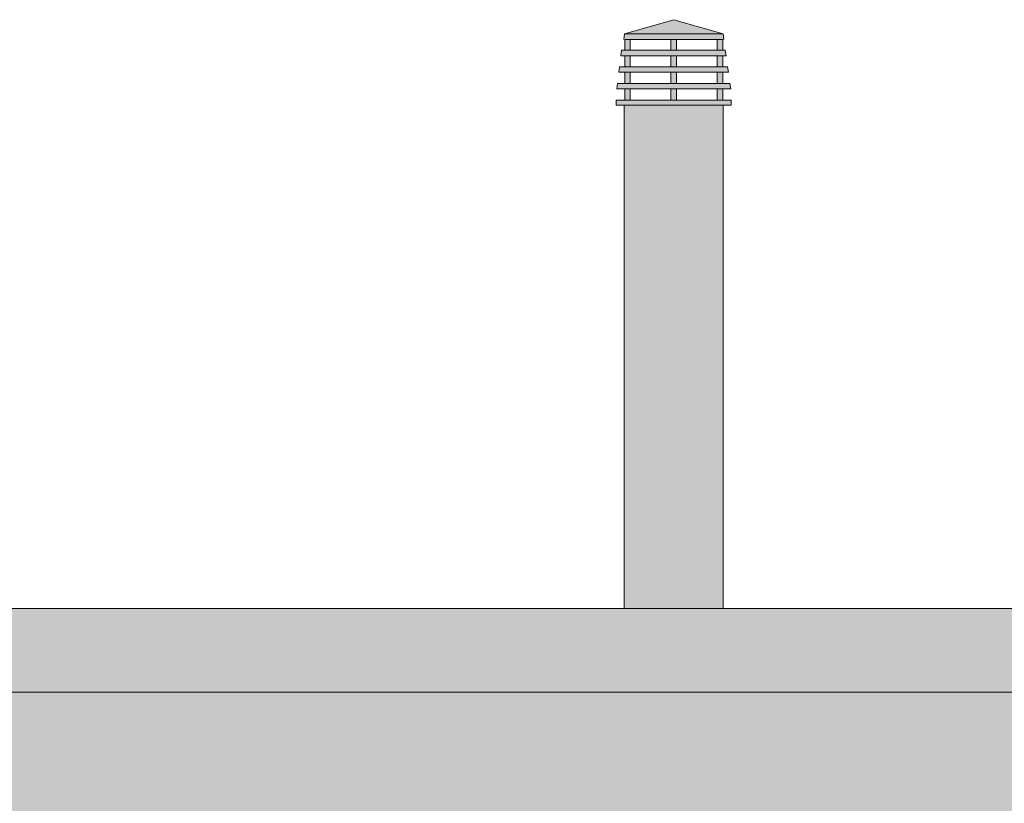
# Model space of a CAD drawing. Header units: metres. Extents: x 10.2 to 107.4, y -18.3 to 5.6.
# Tile 39 of 256: x 11.755 to 12.284, y 5.165 to 5.586. Entities that reach past the tile are written whole.
import ezdxf

# ---------------------------------------------------------------- set-up
doc = ezdxf.new("R2010")
doc.units = ezdxf.units.M
doc.layers.add('A-DETL', color=7, linetype='Continuous', lineweight=5, true_color=0x00a600)
for name, color, linetype, lineweight in [('A-DETL-GENF', 7, 'Continuous', 5), ('A-ROOF', 7, 'Continuous', 5), ('A-ROOF-PATT', 7, 'Continuous', 5), ('I-WALL', 7, 'Continuous', 5)]:
    doc.layers.add(name, color=color, linetype=linetype, lineweight=lineweight)

# ---------------------------------------------------------------- blocks, each defined once
blk = doc.blocks.new('RUFO_1_ - RUFO_1_-1923193-FACHADA 03')
at = {"layer": 'A-ROOF-PATT', "true_color": 0xc0c0c0}
h = blk.add_hatch(color=9, dxfattribs=at)
h.paths.add_polyline_path([(15.47004, 5.225), (15.49004, 5.225), (15.49004, 5.27), (14.29494, 5.27), (14.29494, 5.225), (15.32661, 5.225)])
h.paths.add_polyline_path([(11.43286, 5.225), (14.09994, 5.225), (14.09994, 5.27), (11.41004, 5.27), (11.41004, 5.225)])
h.paths.add_polyline_path([(14.27757, 5.225), (14.27494, 5.25), (14.27494, 5.225)])
h.paths.add_polyline_path([(14.11731, 5.225), (14.11994, 5.225), (14.11975, 5.24815)])
at = {"layer": 'A-ROOF'}
for p, q in [((11.41004, 5.27), (12.07994, 5.27)), ((12.13302, 5.27), (14.09994, 5.27)), ((14.09994, 5.225), (11.41004, 5.225))]:
    blk.add_line(p, q, dxfattribs=at)

msp = doc.modelspace()

# ---------------------------------------------------------------- hatches: boundary and pattern name
at = {"layer": 'A-DETL-GENF', "true_color": 0xc0c0c0}
h = msp.add_hatch(color=9, dxfattribs=at)
h.paths.add_polyline_path([(12.10508, 5.54272), (12.10807, 5.54272), (12.10807, 5.54866), (12.10508, 5.54866)])
h.paths.add_polyline_path([(12.08025, 5.54272), (12.08324, 5.54272), (12.08324, 5.54866), (12.08025, 5.54866)])
h.paths.add_polyline_path([(12.12988, 5.54272), (12.13287, 5.54272), (12.13287, 5.54866), (12.12988, 5.54866)])
h.paths.add_polyline_path([(12.08324, 5.55167), (12.08324, 5.5576), (12.08025, 5.5576), (12.08025, 5.55167)])
h.paths.add_polyline_path([(12.12988, 5.55167), (12.13287, 5.55167), (12.13287, 5.5576), (12.12988, 5.5576)])
h.paths.add_polyline_path([(12.10807, 5.55167), (12.10807, 5.5576), (12.10508, 5.5576), (12.10508, 5.55167)])
h.paths.add_polyline_path([(12.13287, 5.56061), (12.13287, 5.56654), (12.12988, 5.56654), (12.12988, 5.56061)])
h.paths.add_polyline_path([(12.08324, 5.56061), (12.08324, 5.56654), (12.08025, 5.56654), (12.08025, 5.56061)])
h.paths.add_polyline_path([(12.10807, 5.56061), (12.10807, 5.56654), (12.10508, 5.56654), (12.10508, 5.56061)])
h.paths.add_polyline_path([(12.10807, 5.56955), (12.10807, 5.57525), (12.10508, 5.57525), (12.10508, 5.56955)])
h.paths.add_polyline_path([(12.12988, 5.56955), (12.13287, 5.56955), (12.13287, 5.57525), (12.12988, 5.57525)])
h.paths.add_polyline_path([(12.08324, 5.56955), (12.08324, 5.57525), (12.08025, 5.57525), (12.08025, 5.56955)])
h.paths.add_polyline_path([(12.08016, 5.57826), (12.13298, 5.57826), (12.10658, 5.58584)])
h = msp.add_hatch(color=9, dxfattribs=at)
h.paths.add_polyline_path([(12.13302, 5.54), (12.13738, 5.54), (12.13738, 5.54272), (12.07558, 5.54272), (12.07558, 5.54), (12.07994, 5.54)])
h.paths.add_polyline_path([(12.13672, 5.54866), (12.13714, 5.54866), (12.13672, 5.55167), (12.07638, 5.55167), (12.07601, 5.54866), (12.13302, 5.54866)])
h.paths.add_polyline_path([(12.13589, 5.5576), (12.13546, 5.56061), (12.07748, 5.56061), (12.07711, 5.5576), (12.13589, 5.5576)])
h.paths.add_polyline_path([(12.13463, 5.56654), (12.13421, 5.56955), (12.07858, 5.56955), (12.07821, 5.56654), (12.13463, 5.56654)])
h.paths.add_polyline_path([(12.13302, 5.57525), (12.13342, 5.57525), (12.13298, 5.57826), (12.08016, 5.57826), (12.08025, 5.57525), (12.133, 5.57525)])
at = {"layer": 'A-DETL-GENF', "true_color": 0xebebeb}
msp.add_hatch(color=7, dxfattribs=at).paths.add_polyline_path([(12.13302, 5.27), (12.13302, 5.54), (12.07994, 5.54), (12.07994, 5.27)])
at = {"layer": 'I-WALL', "true_color": 0xdbcc9e}
h = msp.add_hatch(color=9, dxfattribs=at)
h.paths.add_polyline_path([(15.3001, 3.54319), (15.30757, 3.54319), (15.30789, 3.55254), (15.32042, 3.5545), (15.33016, 3.55847), (15.3396, 3.56558), (15.3553, 3.58552), (15.36008, 3.58917), (15.20386, 3.58917), (15.2098, 3.58411), (15.22238, 3.56698), (15.23071, 3.56005), (15.24046, 3.55526), (15.25109, 3.55287), (15.26197, 3.55303), (15.27252, 3.55573), (15.28212, 3.56081), (15.29025, 3.56798), (15.29643, 3.57684), (15.3001, 3.57318), (15.3001, 3.54351)])
h.paths.add_polyline_path([(14.54558, 3.55041), (14.55637, 3.55269), (14.56631, 3.55747), (14.5748, 3.56445), (14.58136, 3.57323), (14.59094, 3.58743), (14.59277, 3.58917), (14.48859, 3.58917), (14.4913, 3.58712), (14.50022, 3.57566), (14.50623, 3.5665), (14.51428, 3.55902), (14.5239, 3.55367), (14.53454, 3.55074)])
h.paths.add_polyline_path([(14.73655, 3.55196), (14.74712, 3.55447), (14.75679, 3.5594), (14.76499, 3.56647), (14.78015, 3.58743), (14.78215, 3.58917), (14.68127, 3.58917), (14.68302, 3.58743), (14.69737, 3.5668), (14.7055, 3.55965), (14.71512, 3.55463), (14.72567, 3.55201), (14.73219, 3.55198)])
h.paths.add_polyline_path([(14.92055, 3.55234), (14.93108, 3.55485), (14.9407, 3.55977), (14.94888, 3.56679), (14.96395, 3.58743), (14.96598, 3.58917), (14.86457, 3.58917), (14.86706, 3.58703), (14.88145, 3.5669), (14.8896, 3.55985), (14.9009, 3.5545), (14.90972, 3.55235), (14.91987, 3.55234)])
h.paths.add_polyline_path([(15.10353, 3.55267), (15.11401, 3.55517), (15.1236, 3.56004), (15.13177, 3.567), (15.14483, 3.58465), (15.15012, 3.58917), (15.04746, 3.58917), (15.05012, 3.58689), (15.06605, 3.56568), (15.07267, 3.56004), (15.08226, 3.55517), (15.09274, 3.55267)])
h.paths.add_polyline_path([(15.47004, 3.55427), (15.47004, 3.58917), (15.42447, 3.58917), (15.42845, 3.58625), (15.44466, 3.56635), (15.45409, 3.55936), (15.46512, 3.55491)])
h.paths.add_polyline_path([(14.98599, 3.66557), (15.47004, 3.66557), (15.47004, 5.225), (14.27494, 5.225), (14.27494, 3.66888), (14.27894, 3.66557), (14.73219, 3.66557)])
h.paths.add_polyline_path([(11.72727, 5.03343), (11.73807, 5.03572), (11.748, 5.04049), (11.75649, 5.04747), (11.76306, 5.05625), (11.77105, 5.06894), (11.78284, 5.08015), (11.65839, 5.08015), (11.66138, 5.07893), (11.67299, 5.07014), (11.68191, 5.05868), (11.68792, 5.04952), (11.69597, 5.04205), (11.70609, 5.03655), (11.71623, 5.03376)])
h.paths.add_polyline_path([(11.91824, 5.03498), (11.92882, 5.03749), (11.93849, 5.04243), (11.94669, 5.0495), (11.96101, 5.06973), (11.97159, 5.07894), (11.97298, 5.08015), (11.8538, 5.08015), (11.86433, 5.07101), (11.87906, 5.04982), (11.88719, 5.04267), (11.89778, 5.03741), (11.90736, 5.03503)])
h.paths.add_polyline_path([(13.74019, 5.03536), (13.75071, 5.03788), (13.76034, 5.04279), (13.76851, 5.04981), (13.78284, 5.0698), (13.79336, 5.07885), (13.79487, 5.08015), (13.67415, 5.08015), (13.67605, 5.07919), (13.6867, 5.07005), (13.70108, 5.04992), (13.70923, 5.04287), (13.71884, 5.03793), (13.72936, 5.03538)])
h.paths.add_polyline_path([(12.27444, 5.03569), (12.28405, 5.03572), (12.2957, 5.0419), (12.30247, 5.04747), (12.31057, 5.05868), (12.31703, 5.06894), (12.32882, 5.08015), (12.21897, 5.0801), (12.22126, 5.07894), (12.23181, 5.06991), (12.24619, 5.05002), (12.25637, 5.04205), (12.26396, 5.0382), (12.27434, 5.03572)])
h.paths.add_polyline_path([(13.3759, 5.03569), (13.3772, 5.03629), (13.38766, 5.0419), (13.39443, 5.04747), (13.40253, 5.05868), (13.40899, 5.06894), (13.42078, 5.08015), (13.31093, 5.0801), (13.31322, 5.07894), (13.32377, 5.06991), (13.33815, 5.05002), (13.34833, 5.04205), (13.35592, 5.0382), (13.3664, 5.03569)])
h.paths.add_polyline_path([(12.82873, 5.03569), (12.83003, 5.03572), (12.84168, 5.0419), (12.84845, 5.04747), (12.85655, 5.05868), (12.86301, 5.06894), (12.8748, 5.08015), (12.76495, 5.0801), (12.76724, 5.07894), (12.77779, 5.06991), (12.79217, 5.05002), (12.80235, 5.04205), (12.80994, 5.0382), (12.82042, 5.03569)])
h.paths.add_polyline_path([(13.91238, 5.03569), (13.92316, 5.03569), (13.93364, 5.0382), (13.94323, 5.04306), (13.9514, 5.05002), (13.96382, 5.06713), (13.9713, 5.07392), (13.97081, 5.08015), (13.85682, 5.08015), (13.8592, 5.07894), (13.86975, 5.06991), (13.88413, 5.05002), (13.8923, 5.04306), (13.9019, 5.0382)])
h.paths.add_polyline_path([(12.99238, 5.03675), (13.00019, 5.03875), (13.0102, 5.04418), (13.01908, 5.05266), (13.0241, 5.05987), (13.02778, 5.0562), (13.02778, 5.04106), (13.03045, 5.04243), (13.03865, 5.0495), (13.05297, 5.06973), (13.06355, 5.07894), (13.06494, 5.08015), (12.94576, 5.08015), (12.95629, 5.07101), (12.97102, 5.04982), (12.97915, 5.04267), (12.98965, 5.03743)])
h.paths.add_polyline_path([(12.4464, 5.03675), (12.45421, 5.03875), (12.46422, 5.04418), (12.47194, 5.051), (12.47812, 5.05987), (12.4818, 5.0562), (12.4818, 5.04106), (12.48447, 5.04243), (12.49267, 5.0495), (12.50699, 5.06973), (12.51757, 5.07894), (12.51896, 5.08015), (12.39978, 5.08015), (12.41031, 5.07101), (12.42504, 5.04982), (12.43317, 5.04267), (12.44367, 5.03743)])
h.paths.add_polyline_path([(13.53836, 5.03675), (13.54617, 5.03875), (13.55618, 5.04418), (13.5639, 5.051), (13.57008, 5.05987), (13.57376, 5.0562), (13.57376, 5.04106), (13.57643, 5.04243), (13.58463, 5.0495), (13.59895, 5.06973), (13.60953, 5.07894), (13.61092, 5.08015), (13.49174, 5.08015), (13.50227, 5.07101), (13.517, 5.04982), (13.52667, 5.04187), (13.53563, 5.03743)])
h.paths.add_polyline_path([(13.18283, 5.0368), (13.19462, 5.03828), (13.20587, 5.04279), (13.21543, 5.04981), (13.23168, 5.07014), (13.24329, 5.07893), (13.2449, 5.08015), (13.12817, 5.08015), (13.13007, 5.07919), (13.14152, 5.06893), (13.1555, 5.04958), (13.16371, 5.04263), (13.17383, 5.03793)])
h.paths.add_polyline_path([(12.63685, 5.0368), (12.64864, 5.03828), (12.65989, 5.04279), (12.66945, 5.04981), (12.6857, 5.07014), (12.69731, 5.07893), (12.69892, 5.08015), (12.58219, 5.08015), (12.58409, 5.07919), (12.59554, 5.06893), (12.60952, 5.04958), (12.61773, 5.04263), (12.62785, 5.03793)])
h.paths.add_polyline_path([(12.09087, 5.0368), (12.10266, 5.03828), (12.11391, 5.04279), (12.12347, 5.04981), (12.13972, 5.07014), (12.15133, 5.07893), (12.15294, 5.08015), (12.03621, 5.08015), (12.03811, 5.07919), (12.04956, 5.06893), (12.06354, 5.04958), (12.07175, 5.04263), (12.08187, 5.03793)])
h.paths.add_polyline_path([(11.54489, 5.0368), (11.55668, 5.03828), (11.56771, 5.04263), (11.5773, 5.04958), (11.59374, 5.07014), (11.60535, 5.07893), (11.60696, 5.08015), (11.53868, 5.08015), (11.53868, 5.03758)])
h.paths.add_polyline_path([(14.11794, 5.15655), (14.11994, 5.15655), (14.11994, 5.225), (11.39267, 5.225), (11.39004, 5.24815), (11.39004, 5.15655), (14.09994, 5.15655)])

# ---------------------------------------------------------------- linework, layer by layer
at = {"layer": 'A-DETL', "color": 7}
for p, q in [((12.10658, 5.58584), (12.08016, 5.57826)), ((12.133, 5.57826), (12.10658, 5.58584)), ((12.08016, 5.57826), (12.07979, 5.57525)), ((12.08016, 5.57826), (12.133, 5.57826)), ((12.13342, 5.57525), (12.133, 5.57826)), ((12.08025, 5.57525), (12.08025, 5.56955)), ((12.08324, 5.57525), (12.08025, 5.57525)), ((12.08324, 5.57525), (12.10508, 5.57525)), ((12.08324, 5.56955), (12.08324, 5.57525)), ((12.10508, 5.57525), (12.10508, 5.56955)), ((12.10807, 5.57525), (12.10508, 5.57525)), ((12.10807, 5.57525), (12.12988, 5.57525)), ((12.10807, 5.56955), (12.10807, 5.57525)), ((12.12988, 5.57525), (12.12988, 5.56955)), ((12.13287, 5.57525), (12.12988, 5.57525)), ((12.13287, 5.56955), (12.13287, 5.57525)), ((12.07858, 5.56955), (12.07821, 5.56654)), ((12.07821, 5.56654), (12.08025, 5.56654)), ((12.08025, 5.56955), (12.07858, 5.56955)), ((12.08025, 5.56955), (12.08324, 5.56955)), ((12.08025, 5.56654), (12.08025, 5.56061)), ((12.08324, 5.56654), (12.08025, 5.56654)), ((12.10508, 5.56955), (12.08324, 5.56955)), ((12.08324, 5.56654), (12.10508, 5.56654)), ((12.08324, 5.56061), (12.08324, 5.56654)), ((12.10508, 5.56955), (12.10807, 5.56955)), ((12.10508, 5.56654), (12.10508, 5.56061)), ((12.10807, 5.56654), (12.10508, 5.56654)), ((12.12988, 5.56955), (12.10807, 5.56955)), ((12.10807, 5.56654), (12.12988, 5.56654)), ((12.10807, 5.56061), (12.10807, 5.56654)), ((12.12988, 5.56955), (12.13287, 5.56955)), ((12.12988, 5.56654), (12.12988, 5.56061)), ((12.13287, 5.56654), (12.12988, 5.56654)), ((12.13421, 5.56955), (12.13287, 5.56955)), ((12.13287, 5.56654), (12.13463, 5.56654)), ((12.13287, 5.56061), (12.13287, 5.56654)), ((12.13463, 5.56654), (12.13421, 5.56955)), ((12.07748, 5.56061), (12.07711, 5.5576)), ((12.08025, 5.56061), (12.07748, 5.56061)), ((12.08025, 5.56061), (12.08324, 5.56061)), ((12.10508, 5.56061), (12.08324, 5.56061)), ((12.10508, 5.56061), (12.10807, 5.56061)), ((12.12988, 5.56061), (12.10807, 5.56061)), ((12.12988, 5.56061), (12.13287, 5.56061)), ((12.13547, 5.56061), (12.13287, 5.56061)), ((12.13589, 5.5576), (12.13547, 5.56061)), ((12.07711, 5.5576), (12.08025, 5.5576)), ((12.08025, 5.5576), (12.08025, 5.55167)), ((12.08324, 5.5576), (12.08025, 5.5576)), ((12.08324, 5.5576), (12.10508, 5.5576)), ((12.08324, 5.55167), (12.08324, 5.5576)), ((12.10508, 5.5576), (12.10508, 5.55167)), ((12.10807, 5.5576), (12.10508, 5.5576)), ((12.10807, 5.5576), (12.12988, 5.5576)), ((12.10807, 5.55167), (12.10807, 5.5576)), ((12.12988, 5.5576), (12.12988, 5.55167)), ((12.13287, 5.5576), (12.12988, 5.5576)), ((12.13287, 5.5576), (12.13589, 5.5576)), ((12.13287, 5.55167), (12.13287, 5.5576)), ((12.07638, 5.55167), (12.07601, 5.54866)), ((12.08025, 5.55167), (12.07638, 5.55167)), ((12.08025, 5.55167), (12.08324, 5.55167)), ((12.10508, 5.55167), (12.08324, 5.55167)), ((12.10508, 5.55167), (12.10807, 5.55167)), ((12.12988, 5.55167), (12.10807, 5.55167)), ((12.12988, 5.55167), (12.13287, 5.55167)), ((12.13672, 5.55167), (12.13287, 5.55167)), ((12.13714, 5.54866), (12.13672, 5.55167)), ((12.07601, 5.54866), (12.08025, 5.54866)), ((12.08025, 5.54866), (12.08025, 5.54272)), ((12.08324, 5.54866), (12.08025, 5.54866)), ((12.08324, 5.54866), (12.10508, 5.54866)), ((12.08324, 5.54272), (12.08324, 5.54866)), ((12.10508, 5.54866), (12.10508, 5.54272)), ((12.10807, 5.54866), (12.10508, 5.54866)), ((12.10807, 5.54866), (12.12988, 5.54866)), ((12.10807, 5.54272), (12.10807, 5.54866)), ((12.12988, 5.54866), (12.12988, 5.54272)), ((12.13287, 5.54866), (12.12988, 5.54866)), ((12.13287, 5.54866), (12.13714, 5.54866)), ((12.13287, 5.54272), (12.13287, 5.54866)), ((12.08025, 5.54272), (12.07558, 5.54272)), ((12.07558, 5.54272), (12.07558, 5.54)), ((12.07558, 5.54), (12.13738, 5.54)), ((12.07994, 5.54), (12.07994, 5.27)), ((12.08025, 5.54272), (12.08324, 5.54272)), ((12.10508, 5.54272), (12.08324, 5.54272)), ((12.10508, 5.54272), (12.10807, 5.54272)), ((12.12988, 5.54272), (12.10807, 5.54272)), ((12.12988, 5.54272), (12.13287, 5.54272)), ((12.13738, 5.54272), (12.13287, 5.54272)), ((12.13302, 5.27), (12.13302, 5.54)), ((12.13738, 5.54), (12.13738, 5.54272)), ((12.07994, 5.27), (12.13302, 5.27))]:
    msp.add_line(p, q, dxfattribs=at)

# ---------------------------------------------------------------- block references
at = {"layer": 'A-ROOF'}
msp.add_blockref('RUFO_1_ - RUFO_1_-1923193-FACHADA 03', (0, 0), dxfattribs=at)

doc.saveas('drawing.dxf')
